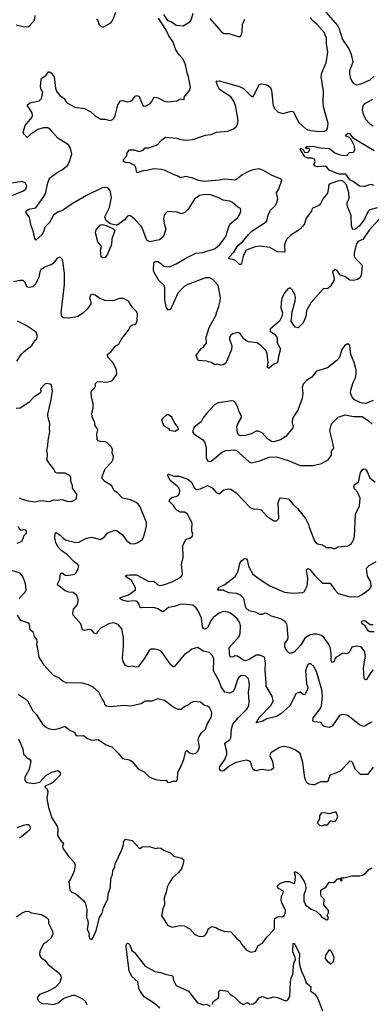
# Model space of a CAD drawing. Extents: x 2293878 to 2522763, y 823964 to 1006972.
# Tile 89 of 256: x 2336350 to 2339956, y 909005 to 919099. Entities that reach past the tile are written whole.
import ezdxf

# ---------------------------------------------------------------- set-up
doc = ezdxf.new("R2010")
doc.units = 0

msp = doc.modelspace()

# ---------------------------------------------------------------- linework, layer by layer
at = {"layer": '0CON20XD'}
for points in [[(2336312, 919048), (2336385, 919031), (2336435, 919027), (2336452, 919035), (2336503, 919095), (2336508, 919142)], [(2337138, 919108), (2337152, 919092), (2337160, 919055), (2337185, 919028), (2337205, 919022), (2337285, 919066), (2337304, 919095), (2337335, 919177)], [(2337825, 919154), (2337865, 919092), (2337905, 919082), (2337955, 919042), (2338025, 919036), (2338094, 919076), (2338110, 919095), (2338128, 919165)], [(2339488, 919175), (2339609, 919039), (2339627, 919005), (2339660, 918895), (2339725, 918800), (2339749, 918745), (2339766, 918665), (2339734, 918575), (2339733, 918547), (2339738, 918505), (2339755, 918468), (2339775, 918446), (2339805, 918433), (2339826, 918434), (2339860, 918445), (2339945, 918484), (2339985, 918521)], [(2336872, 917782), (2336850, 917815), (2336742, 917885), (2336664, 917975), (2336640, 917990), (2336595, 917992), (2336535, 917973), (2336464, 917926), (2336425, 917892), (2336394, 917924), (2336384, 917944), (2336407, 918015), (2336474, 918096), (2336481, 918115), (2336479, 918145), (2336430, 918215), (2336430, 918225), (2336455, 918248), (2336551, 918269), (2336575, 918293), (2336586, 918355), (2336571, 918385), (2336564, 918415), (2336569, 918485), (2336575, 918497), (2336620, 918530), (2336645, 918563), (2336655, 918566), (2336674, 918554), (2336703, 918515), (2336716, 918396), (2336731, 918361), (2336761, 918321), (2336805, 918290), (2336831, 918251), (2336915, 918201), (2337015, 918189), (2337079, 918155), (2337124, 918114), (2337181, 918081), (2337225, 918079), (2337275, 918066), (2337305, 918076), (2337325, 918104), (2337355, 918227), (2337383, 918267), (2337405, 918272), (2337455, 918257), (2337485, 918263), (2337510, 918280), (2337535, 918314), (2337555, 918323), (2337575, 918312), (2337615, 918212), (2337645, 918217), (2337684, 918236), (2337705, 918260), (2337725, 918300), (2337735, 918306), (2337769, 918299), (2337832, 918265), (2337865, 918256), (2337965, 918267), (2337995, 918288), (2338035, 918280), (2338038, 918305), (2338092, 918375), (2338101, 918405), (2338082, 918515), (2338066, 918555), (2338052, 918635), (2338026, 918695), (2337985, 918740), (2337951, 918791), (2337920, 918875), (2337881, 918935), (2337849, 918999), (2337773, 919115)], [(2340015, 917170), (2339940, 917150), (2339921, 917129), (2339885, 917055), (2339834, 916985), (2339795, 916952), (2339765, 916948), (2339754, 916984), (2339751, 917091), (2339708, 917195), (2339710, 917225), (2339729, 917265), (2339725, 917325), (2339703, 917405), (2339675, 917437), (2339650, 917450), (2339608, 917445), (2339525, 917412), (2339517, 917395), (2339518, 917375), (2339505, 917322), (2339461, 917265), (2339430, 917205), (2339417, 917193), (2339350, 917165), (2339341, 917135), (2339289, 917065), (2339272, 917008), (2339255, 916981), (2339225, 916952), (2339129, 916891), (2339086, 916845), (2339066, 916795), (2339068, 916715), (2338995, 916720), (2338915, 916762), (2338815, 916779), (2338765, 916772), (2338672, 916738), (2338646, 916685), (2338622, 916588), (2338605, 916590), (2338566, 916626), (2338546, 916636), (2338496, 916646), (2338499, 916665), (2338545, 916715), (2338588, 916785), (2338635, 916823), (2338695, 916898), (2338735, 916934), (2338858, 917012), (2338883, 917035), (2338899, 917095), (2338921, 917145), (2338969, 917191), (2338988, 917225), (2338996, 917264), (2338984, 917325), (2339007, 917365), (2339037, 917455), (2339030, 917465), (2338932, 917505), (2338845, 917558), (2338805, 917569), (2338745, 917559), (2338705, 917545), (2338629, 917505), (2338577, 917463), (2338555, 917455), (2338454, 917464), (2338395, 917455), (2338245, 917439), (2338185, 917450), (2338125, 917476), (2338055, 917490), (2337998, 917478), (2337965, 917500), (2337935, 917508), (2337836, 917556), (2337805, 917564), (2337725, 917569), (2337655, 917553), (2337615, 917551), (2337555, 917528), (2337547, 917545), (2337542, 917585), (2337529, 917605), (2337475, 917632), (2337435, 917636), (2337415, 917645), (2337413, 917667), (2337448, 917705), (2337453, 917735), (2337475, 917764), (2337525, 917766), (2337575, 917748), (2337615, 917763), (2337635, 917787), (2337675, 917786), (2337748, 917812), (2337767, 917823), (2337803, 917865), (2337845, 917894), (2337961, 917885), (2337985, 917874), (2338055, 917864), (2338125, 917871), (2338255, 917915), (2338315, 917923), (2338368, 917945), (2338485, 917955), (2338541, 917979), (2338575, 918005), (2338585, 918028), (2338589, 918065), (2338566, 918205), (2338546, 918265), (2338515, 918309), (2338398, 918385), (2338378, 918425), (2338365, 918470), (2338395, 918471), (2338605, 918415), (2338646, 918395), (2338715, 918324), (2338735, 918313), (2338745, 918313), (2338755, 918328), (2338805, 918435), (2338825, 918442), (2338868, 918435), (2338899, 918425), (2338923, 918405), (2338932, 918372), (2338949, 918215), (2338966, 918185), (2339002, 918152), (2339051, 918139), (2339135, 918161), (2339155, 918157), (2339214, 918045), (2339287, 917977), (2339333, 917963), (2339425, 917953), (2339475, 917955), (2339495, 917965), (2339507, 917983), (2339514, 918035), (2339467, 918205), (2339461, 918255), (2339464, 918365), (2339443, 918517), (2339449, 918555), (2339494, 918656), (2339510, 918765), (2339495, 918855), (2339495, 918905), (2339476, 918965), (2339396, 919055), (2339356, 919086), (2339329, 919119)], [(2338300, 919110), (2338415, 918977), (2338445, 918958), (2338495, 918959), (2338592, 918928), (2338612, 918928), (2338622, 918938), (2338633, 918975), (2338636, 919055), (2338642, 919068), (2338658, 919105)], [(2339970, 918280), (2339886, 918235), (2339870, 918215), (2339862, 918175), (2339870, 918140), (2339898, 918078), (2339941, 918031), (2339975, 918011)], [(2339981, 917401), (2339955, 917410), (2339926, 917404), (2339885, 917389), (2339835, 917391), (2339770, 917440), (2339735, 917457), (2339694, 917514), (2339627, 917515), (2339605, 917522), (2339525, 917556), (2339499, 917589), (2339485, 917598), (2339405, 917592), (2339379, 917599), (2339368, 917615), (2339380, 917645), (2339375, 917668), (2339348, 917678), (2339305, 917679), (2339274, 917694), (2339230, 917765), (2339228, 917775), (2339235, 917782), (2339258, 917768), (2339272, 917742), (2339295, 917737), (2339312, 917745), (2339327, 917767), (2339315, 917780), (2339285, 917780), (2339282, 917788), (2339295, 917800), (2339356, 917804), (2339435, 917786), (2339527, 917777), (2339582, 917735), (2339625, 917717), (2339655, 917709), (2339705, 917707), (2339734, 917736), (2339775, 917742), (2339787, 917765), (2339782, 917802), (2339747, 917877), (2339731, 917891), (2339698, 917905), (2339690, 917915), (2339717, 917937), (2339735, 917930), (2339763, 917893), (2339985, 917758)], [(2340065, 917085), (2339935, 916940), (2339868, 916845), (2339825, 916829), (2339805, 916805), (2339779, 916705), (2339779, 916675), (2339789, 916655), (2339855, 916589), (2339862, 916575), (2339853, 916477), (2339837, 916453), (2339814, 916436), (2339775, 916426), (2339735, 916430), (2339685, 916467), (2339635, 916480), (2339605, 916527), (2339585, 916538), (2339557, 916515), (2339573, 916465), (2339575, 916430), (2339533, 916365), (2339505, 916340), (2339465, 916342), (2339335, 916195), (2339291, 916119), (2339286, 916055), (2339257, 915993), (2339205, 915939), (2339176, 915946), (2339134, 916005), (2339146, 916105), (2339175, 916215), (2339178, 916255), (2339171, 916281), (2339145, 916330), (2339125, 916350), (2339100, 916340), (2339068, 916302), (2339040, 916245), (2339030, 916195), (2339028, 916145), (2339044, 916094), (2339039, 916055), (2339013, 916007), (2338918, 915925), (2338920, 915905), (2338964, 915874), (2338988, 915845), (2338992, 915835), (2338990, 915785), (2339024, 915725), (2339004, 915645), (2338995, 915580), (2338955, 915567), (2338910, 915525), (2338900, 915525), (2338893, 915535), (2338898, 915585), (2338889, 915675), (2338876, 915705), (2338825, 915757), (2338785, 915786), (2338695, 915798), (2338669, 915809), (2338648, 915828), (2338606, 915885), (2338585, 915891), (2338535, 915878), (2338516, 915865), (2338502, 915845), (2338500, 915825), (2338524, 915754), (2338523, 915717), (2338463, 915577), (2338435, 915562), (2338405, 915558), (2338375, 915567), (2338355, 915562), (2338315, 915586), (2338265, 915599), (2338180, 915605), (2338160, 915655), (2338215, 915732), (2338236, 915744), (2338265, 915782), (2338263, 915845), (2338294, 915945), (2338362, 916065), (2338371, 916105), (2338392, 916158), (2338406, 916215), (2338408, 916252), (2338386, 916375), (2338331, 916435), (2338295, 916451), (2338255, 916453), (2338075, 916385), (2338036, 916365), (2337971, 916295), (2337895, 916128), (2337875, 916122), (2337854, 916145), (2337837, 916225), (2337840, 916355), (2337830, 916375), (2337776, 916425), (2337726, 916515), (2337721, 916535), (2337726, 916605), (2337740, 916620), (2337765, 916620), (2337795, 916604), (2337823, 916573), (2337885, 916567), (2337954, 916595), (2338055, 916656), (2338155, 916705), (2338225, 916712), (2338336, 916746), (2338355, 916755), (2338404, 916795), (2338465, 916875), (2338494, 916976), (2338506, 917004), (2338588, 917072), (2338605, 917100), (2338619, 917135), (2338614, 917164), (2338587, 917177), (2338534, 917224), (2338505, 917239), (2338435, 917249), (2338385, 917278), (2338297, 917307), (2338230, 917305), (2338195, 917296), (2338142, 917258), (2338076, 917155), (2338045, 917124), (2338005, 917109), (2337965, 917126), (2337865, 917133), (2337831, 917095), (2337826, 917055), (2337834, 916995), (2337847, 916955), (2337826, 916875), (2337785, 916844), (2337685, 916822), (2337655, 916838), (2337607, 916965), (2337595, 916984), (2337535, 917048), (2337485, 917088), (2337475, 917091), (2337455, 917084), (2337425, 917048), (2337359, 917001), (2337338, 916992), (2337278, 917008), (2337232, 917045), (2337222, 917078), (2337271, 917175), (2337290, 917275), (2337277, 917347), (2337255, 917374), (2337215, 917378), (2337189, 917371), (2337035, 917298), (2336888, 917212), (2336788, 917142), (2336739, 917125), (2336698, 917095), (2336655, 917019), (2336608, 916972), (2336594, 916925), (2336578, 916895), (2336515, 916838), (2336504, 916855), (2336487, 916935), (2336466, 916985), (2336450, 917070), (2336414, 917125), (2336426, 917145), (2336445, 917157), (2336515, 917172), (2336591, 917275), (2336614, 917315), (2336638, 917425), (2336657, 917475), (2336735, 917533), (2336785, 917559), (2336842, 917608), (2336864, 917655), (2336885, 917725), (2336872, 917782)], [(2336261, 917295), (2336390, 917345), (2336414, 917365), (2336422, 917395), (2336405, 917426), (2336375, 917439), (2336265, 917424)], [(2337198, 916658), (2337187, 916667), (2337178, 916735), (2337188, 916775), (2337152, 916822), (2337129, 916915), (2337135, 916946), (2337175, 916993), (2337195, 917001), (2337235, 916990), (2337305, 916960), (2337323, 916945), (2337325, 916935), (2337296, 916854), (2337291, 916795), (2337252, 916695), (2337225, 916662), (2337198, 916658)], [(2337066, 912846), (2337015, 912838), (2336994, 912844), (2336976, 912905), (2336899, 912995), (2336894, 913015), (2336901, 913055), (2336943, 913105), (2336951, 913135), (2336951, 913155), (2336936, 913195), (2336898, 913228), (2336855, 913231), (2336815, 913245), (2336739, 913305), (2336736, 913315), (2336761, 913365), (2336767, 913423), (2336785, 913427), (2336816, 913406), (2336835, 913402), (2336915, 913416), (2336926, 913425), (2336951, 913469), (2336958, 913495), (2336947, 913515), (2336910, 913540), (2336838, 913615), (2336785, 913652), (2336745, 913690), (2336719, 913735), (2336710, 913785), (2336715, 913832), (2336725, 913843), (2336765, 913815), (2336799, 913779), (2336820, 913765), (2336925, 913740), (2336956, 913744), (2337036, 913784), (2337090, 913795), (2337175, 913770), (2337216, 913794), (2337255, 913838), (2337325, 913864), (2337348, 913858), (2337405, 913817), (2337445, 913761), (2337485, 913729), (2337525, 913726), (2337555, 913736), (2337605, 913768), (2337617, 913785), (2337637, 913847), (2337650, 913915), (2337649, 913945), (2337586, 914105), (2337570, 914130), (2337545, 914151), (2337486, 914176), (2337405, 914194), (2337355, 914246), (2337320, 914270), (2337295, 914321), (2337224, 914365), (2337196, 914395), (2337194, 914415), (2337225, 914493), (2337294, 914565), (2337307, 914593), (2337312, 914622), (2337299, 914655), (2337301, 914695), (2337289, 914719), (2337245, 914765), (2337225, 914773), (2337174, 914774), (2337155, 914781), (2337144, 914795), (2337140, 914855), (2337150, 914895), (2337142, 914915), (2337124, 914934), (2337120, 914965), (2337094, 915026), (2337091, 915065), (2337103, 915115), (2337103, 915165), (2337087, 915225), (2337083, 915285), (2337092, 915305), (2337117, 915325), (2337128, 915345), (2337123, 915365), (2337143, 915385), (2337165, 915389), (2337244, 915384), (2337294, 915396), (2337310, 915410), (2337346, 915465), (2337344, 915505), (2337334, 915535), (2337304, 915585), (2337255, 915641), (2337249, 915665), (2337286, 915695), (2337336, 915754), (2337365, 915774), (2337391, 915819), (2337466, 915915), (2337485, 915957), (2337505, 915971), (2337535, 915974), (2337546, 915985), (2337556, 916015), (2337559, 916085), (2337547, 916107), (2337508, 916148), (2337481, 916191), (2337465, 916212), (2337415, 916242), (2337375, 916241), (2337306, 916216), (2337225, 916221), (2337172, 916242), (2337123, 916275), (2337095, 916284), (2337077, 916275), (2337070, 916255), (2337069, 916235), (2337081, 916205), (2337079, 916185), (2337046, 916134), (2336995, 916087), (2336945, 916056), (2336915, 916049), (2336849, 916039), (2336795, 916043), (2336782, 916055), (2336774, 916095), (2336810, 916385), (2336809, 916499), (2336793, 916623), (2336784, 916645), (2336765, 916666), (2336735, 916654), (2336699, 916605), (2336680, 916590), (2336611, 916565), (2336565, 916536), (2336555, 916513), (2336545, 916455), (2336507, 916383), (2336485, 916362), (2336445, 916352), (2336428, 916358), (2336406, 916405), (2336385, 916424), (2336355, 916426), (2336285, 916411)], [(2336322, 915598), (2336366, 915665), (2336395, 915696), (2336475, 915758), (2336508, 915812), (2336525, 915827), (2336531, 915855), (2336518, 915895), (2336415, 915965), (2336329, 916009)], [(2339975, 915194), (2339895, 915166), (2339865, 915168), (2339843, 915173), (2339785, 915202), (2339755, 915237), (2339744, 915275), (2339745, 915300), (2339770, 915380), (2339794, 915426), (2339801, 915469), (2339801, 915505), (2339781, 915585), (2339747, 915665), (2339735, 915760), (2339725, 915772), (2339705, 915772), (2339682, 915755), (2339655, 915718), (2339629, 915635), (2339604, 915606), (2339505, 915529), (2339393, 915497), (2339345, 915435), (2339295, 915402), (2339258, 915362), (2339248, 915328), (2339255, 915275), (2339247, 915215), (2339201, 915095), (2339156, 915024), (2339144, 914985), (2339144, 914964), (2339154, 914935), (2339151, 914915), (2339079, 914825), (2339025, 914793), (2338955, 914773), (2338933, 914775), (2338892, 914802), (2338838, 914865), (2338795, 914881), (2338775, 914879), (2338725, 914852), (2338665, 914836), (2338614, 914834), (2338595, 914843), (2338584, 914865), (2338576, 914925), (2338586, 914955), (2338625, 915020), (2338626, 915035), (2338598, 915085), (2338586, 915126), (2338560, 915175), (2338547, 915187), (2338525, 915193), (2338385, 915170), (2338349, 915151), (2338268, 915065), (2338232, 915018), (2338211, 914975), (2338140, 914920), (2338122, 914875), (2338137, 914855), (2338226, 914796), (2338245, 914772), (2338263, 914715), (2338262, 914612), (2338275, 914576), (2338295, 914568), (2338315, 914573), (2338391, 914639), (2338418, 914662), (2338465, 914682), (2338555, 914689), (2338572, 914682), (2338705, 914567), (2338725, 914556), (2338814, 914576), (2338910, 914615), (2338985, 914619), (2339115, 914578), (2339225, 914527), (2339355, 914527)], [(2336345, 914197), (2336375, 914182), (2336436, 914166), (2336505, 914156), (2336565, 914171), (2336655, 914160), (2336695, 914176), (2336735, 914173), (2336785, 914180), (2336834, 914164), (2336885, 914158), (2336932, 914188), (2336937, 914235), (2336892, 914295), (2336891, 914325), (2336874, 914365), (2336874, 914405), (2336864, 914425), (2336815, 914449), (2336735, 914450), (2336717, 914457), (2336701, 914491), (2336651, 914551), (2336631, 914585), (2336634, 914645), (2336627, 914685), (2336640, 914735), (2336642, 914785), (2336660, 914875), (2336654, 914905), (2336658, 914962), (2336650, 914995), (2336637, 915035), (2336637, 915055), (2336674, 915205), (2336688, 915295), (2336675, 915352), (2336662, 915362), (2336625, 915370), (2336610, 915365), (2336564, 915315), (2336566, 915285), (2336559, 915271), (2336497, 915233), (2336445, 915174), (2336355, 915116), (2336315, 915113)], [(2337945, 914882), (2337977, 914903), (2337962, 914935), (2337934, 914974), (2337911, 915025), (2337875, 915049), (2337855, 915049), (2337817, 915015), (2337803, 914995), (2337828, 914935), (2337875, 914908), (2337885, 914892), (2337945, 914882)], [(2339355, 914527), (2339375, 914533), (2339445, 914550), (2339514, 914586), (2339547, 914635), (2339549, 914675), (2339570, 914705), (2339559, 914775), (2339530, 914885), (2339548, 914955), (2339615, 915025), (2339687, 915047), (2339775, 915032), (2339861, 915031), (2339927, 914987), (2339965, 914951)], [(2338542, 912568), (2338515, 912562), (2338506, 912575), (2338499, 912655), (2338515, 912681), (2338600, 912775), (2338610, 912805), (2338616, 912886), (2338609, 912915), (2338576, 912965), (2338511, 913015), (2338486, 913026), (2338445, 913032), (2338425, 913030), (2338396, 913014), (2338335, 912969), (2338310, 912935), (2338278, 912872), (2338265, 912859), (2338245, 912852), (2338235, 912856), (2338223, 912873), (2338213, 912965), (2338185, 913032), (2338160, 913070), (2338125, 913096), (2338025, 913107), (2337995, 913104), (2337935, 913082), (2337875, 913072), (2337825, 913031), (2337815, 913030), (2337765, 913060), (2337725, 913073), (2337595, 913070), (2337583, 913075), (2337576, 913106), (2337555, 913136), (2337535, 913140), (2337456, 913136), (2337395, 913150), (2337376, 913165), (2337384, 913176), (2337465, 913202), (2337537, 913255), (2337536, 913275), (2337495, 913348), (2337432, 913395), (2337450, 913405), (2337475, 913409), (2337547, 913407), (2337675, 913340), (2337725, 913344), (2337766, 913306), (2337785, 913298), (2337825, 913305), (2337915, 913337), (2338001, 913385), (2338016, 913405), (2338019, 913425), (2338009, 913515), (2338026, 913584), (2338024, 913706), (2338052, 913765), (2338065, 913777), (2338095, 913783), (2338118, 913802), (2338124, 913825), (2338114, 913854), (2338114, 913876), (2338120, 913935), (2338075, 914025), (2338045, 914051), (2337995, 914051), (2337965, 914069), (2337948, 914085), (2337928, 914118), (2337888, 914155), (2337884, 914165), (2337894, 914186), (2337915, 914203), (2337955, 914210), (2337975, 914222), (2337990, 914245), (2337993, 914265), (2337984, 914295), (2337965, 914318), (2337894, 914374), (2337868, 914425), (2337868, 914435), (2337875, 914439), (2337935, 914419), (2337985, 914420), (2338075, 914387), (2338110, 914360), (2338143, 914295), (2338164, 914284), (2338205, 914290), (2338275, 914322), (2338325, 914299), (2338365, 914251), (2338395, 914239), (2338445, 914278), (2338495, 914290), (2338515, 914287), (2338569, 914249), (2338715, 914099), (2338744, 914084), (2338795, 914082), (2338825, 914074), (2338885, 914008), (2338955, 913963), (2338985, 913960), (2339009, 913985), (2339002, 914145), (2339014, 914185), (2339025, 914196), (2339105, 914188), (2339155, 914128), (2339198, 914088), (2339280, 913985), (2339313, 913925), (2339320, 913895), (2339375, 913757), (2339389, 913735), (2339405, 913724), (2339455, 913716), (2339495, 913687), (2339545, 913689), (2339575, 913673), (2339615, 913694), (2339715, 913704), (2339750, 913725), (2339761, 913739), (2339774, 913766), (2339782, 913805), (2339795, 914030), (2339836, 914114), (2339841, 914195), (2339816, 914255), (2339785, 914289), (2339776, 914315), (2339785, 914334), (2339821, 914359), (2339829, 914371), (2339845, 914458), (2339865, 914487), (2339875, 914493), (2339895, 914490), (2339918, 914458), (2339942, 914402), (2339995, 914359)], [(2336325, 913731), (2336375, 913752), (2336380, 913775), (2336390, 913785), (2336392, 913808), (2336418, 913835), (2336418, 913855), (2336408, 913865), (2336385, 913869), (2336365, 913862), (2336351, 913871), (2336333, 913903)], [(2339975, 912435), (2339950, 912405), (2339906, 912335), (2339895, 912332), (2339883, 912345), (2339876, 912455), (2339895, 912575), (2339887, 912625), (2339860, 912660), (2339845, 912670), (2339807, 912677), (2339755, 912667), (2339737, 912623), (2339717, 912603), (2339705, 912598), (2339665, 912606), (2339655, 912602), (2339631, 912579), (2339595, 912564), (2339582, 912548), (2339575, 912518), (2339555, 912510), (2339546, 912516), (2339543, 912533), (2339543, 912605), (2339534, 912665), (2339515, 912705), (2339473, 912763), (2339445, 912786), (2339398, 912798), (2339365, 912799), (2339321, 912789), (2339273, 912757), (2339235, 912693), (2339166, 912615), (2339135, 912603), (2339114, 912604), (2339088, 912628), (2339069, 912665), (2339069, 912705), (2339095, 912741), (2339102, 912765), (2339094, 912885), (2339089, 912905), (2339074, 912925), (2339027, 912955), (2338933, 912983), (2338885, 913012), (2338865, 913014), (2338835, 913002), (2338815, 913002), (2338775, 913022), (2338705, 913039), (2338669, 913069), (2338649, 913165), (2338615, 913200), (2338575, 913218), (2338495, 913224), (2338435, 913251), (2338385, 913250), (2338380, 913255), (2338395, 913280), (2338455, 913308), (2338559, 913391), (2338591, 913445), (2338606, 913524), (2338625, 913552), (2338656, 913574), (2338675, 913573), (2338682, 913562), (2338696, 913495), (2338740, 913415), (2338795, 913372), (2338915, 913295), (2339065, 913231), (2339155, 913220), (2339250, 913225), (2339267, 913233), (2339298, 913295), (2339302, 913315), (2339305, 913375), (2339292, 913455), (2339295, 913466), (2339305, 913471), (2339325, 913464), (2339373, 913405), (2339455, 913324), (2339535, 913321), (2339577, 913257), (2339616, 913215), (2339738, 913182), (2339825, 913185), (2339863, 913207), (2339934, 913256), (2339954, 913286), (2339950, 913335), (2339918, 913395), (2339906, 913475), (2339935, 913504), (2340007, 913545)], [(2336348, 913162), (2336358, 913182), (2336405, 913231), (2336415, 913255), (2336408, 913315), (2336386, 913385), (2336354, 913424), (2336265, 913451)], [(2336335, 912184), (2336425, 912124), (2336485, 912015), (2336520, 911980), (2336585, 911876), (2336625, 911844), (2336655, 911829), (2336695, 911821), (2336755, 911831), (2336795, 911850), (2336815, 911852), (2336864, 911814), (2336907, 911795), (2336925, 911768), (2336938, 911758), (2337005, 911759), (2337045, 911729), (2337085, 911714), (2337155, 911720), (2337236, 911666), (2337295, 911643), (2337363, 911575), (2337404, 911524), (2337475, 911510), (2337504, 911494), (2337565, 911418), (2337625, 911388), (2337676, 911336), (2337741, 911311), (2337815, 911300), (2337852, 911302), (2337865, 911282), (2337885, 911280), (2337925, 911292), (2337957, 911293), (2337969, 911311), (2337972, 911385), (2337997, 911425), (2338034, 911515), (2338055, 911600), (2338065, 911607), (2338092, 911582), (2338125, 911571), (2338155, 911581), (2338180, 911605), (2338194, 911645), (2338181, 911715), (2338186, 911745), (2338211, 911785), (2338256, 911825), (2338272, 911875), (2338312, 911945), (2338321, 911985), (2338318, 912005), (2338295, 912047), (2338275, 912061), (2338245, 912069), (2338205, 912103), (2338135, 912108), (2338098, 912092), (2338080, 912075), (2338045, 912059), (2338005, 912027), (2337978, 912028), (2337935, 912045), (2337835, 912121), (2337765, 912138), (2337705, 912114), (2337636, 912114), (2337595, 912086), (2337485, 912061), (2337425, 912068), (2337275, 912056), (2337240, 912060), (2337225, 912072), (2337216, 912106), (2337194, 912135), (2337163, 912205), (2337105, 912257), (2337055, 912281), (2336995, 912298), (2336825, 912299), (2336795, 912314), (2336743, 912355), (2336696, 912375), (2336601, 912481), (2336551, 912565), (2336533, 912667), (2336526, 912685), (2336530, 912725), (2336524, 912744), (2336503, 912775), (2336491, 912815), (2336458, 912845), (2336452, 912902), (2336434, 912914), (2336361, 912941), (2336328, 912995)], [(2339976, 911435), (2339918, 911362), (2339845, 911359), (2339789, 911415), (2339765, 911480), (2339754, 911494), (2339735, 911497), (2339638, 911395), (2339575, 911368), (2339533, 911357), (2339506, 911284), (2339435, 911286), (2339375, 911256), (2339355, 911254), (2339315, 911260), (2339296, 911275), (2339284, 911295), (2339273, 911325), (2339253, 911483), (2339226, 911575), (2339175, 911612), (2339115, 911636), (2339055, 911648), (2339015, 911639), (2338925, 911583), (2338916, 911555), (2338944, 911495), (2338952, 911425), (2338933, 911407), (2338905, 911402), (2338825, 911411), (2338775, 911398), (2338760, 911400), (2338745, 911411), (2338733, 911433), (2338716, 911495), (2338675, 911508), (2338570, 911485), (2338497, 911445), (2338445, 911399), (2338415, 911394), (2338398, 911415), (2338398, 911435), (2338455, 911515), (2338474, 911565), (2338473, 911595), (2338454, 911675), (2338468, 911692), (2338505, 911715), (2338516, 911735), (2338523, 911825), (2338537, 911875), (2338595, 911946), (2338681, 912029), (2338701, 912065), (2338704, 912105), (2338696, 912204), (2338707, 912275), (2338704, 912315), (2338695, 912341), (2338669, 912369), (2338645, 912377), (2338619, 912371), (2338598, 912355), (2338585, 912335), (2338554, 912235), (2338539, 912211), (2338505, 912193), (2338455, 912204), (2338415, 912259), (2338397, 912317), (2338339, 912425), (2338342, 912542), (2338331, 912575), (2338295, 912610), (2338235, 912624), (2338175, 912664), (2338114, 912646), (2338093, 912625), (2338039, 912592), (2337935, 912466), (2337923, 912465), (2337901, 912485), (2337805, 912622), (2337770, 912640), (2337735, 912646), (2337695, 912644), (2337678, 912632), (2337625, 912546), (2337564, 912466), (2337545, 912462), (2337505, 912471), (2337465, 912464), (2337435, 912477), (2337410, 912520), (2337404, 912555), (2337415, 912675), (2337414, 912765), (2337396, 912855), (2337359, 912899), (2337315, 912917), (2337271, 912909), (2337185, 912864), (2337147, 912825), (2337135, 912803), (2337115, 912808), (2337087, 912845), (2337066, 912846)], [(2339984, 912824), (2339940, 912825), (2339923, 912835), (2339894, 912885), (2339863, 912905), (2339857, 912925), (2339864, 912935), (2339888, 912938), (2339945, 912898), (2339975, 912900)], [(2339966, 911896), (2339950, 911895), (2339892, 911858), (2339875, 911854), (2339835, 911871), (2339715, 911964), (2339674, 911976), (2339647, 911973), (2339631, 911965), (2339554, 911856), (2339525, 911844), (2339474, 911854), (2339455, 911868), (2339446, 911886), (2339435, 911894), (2339375, 911899), (2339362, 911905), (2339356, 911916), (2339360, 911940), (2339430, 912035), (2339446, 912065), (2339455, 912165), (2339447, 912227), (2339395, 912417), (2339365, 912467), (2339335, 912494), (2339316, 912494), (2339300, 912480), (2339280, 912425), (2339293, 912293), (2339306, 912255), (2339305, 912238), (2339275, 912182), (2339265, 912178), (2339226, 912206), (2339185, 912191), (2339120, 912065), (2339028, 911982), (2338985, 911955), (2338885, 911930), (2338845, 911907), (2338775, 911892), (2338806, 911945), (2338930, 912070), (2338950, 912115), (2338940, 912165), (2338876, 912265), (2338879, 912305), (2338868, 912425), (2338870, 912505), (2338862, 912562), (2338813, 912583), (2338775, 912583), (2338705, 912540), (2338665, 912526), (2338638, 912535), (2338585, 912574), (2338556, 912576), (2338542, 912568)], [(2336337, 911727), (2336381, 911625), (2336388, 911568), (2336425, 911530), (2336454, 911514), (2336465, 911498), (2336447, 911415), (2336431, 911381), (2336404, 911335), (2336402, 911302), (2336413, 911285), (2336428, 911278), (2336495, 911268), (2336555, 911282), (2336619, 911351), (2336681, 911385), (2336745, 911401), (2336764, 911385), (2336765, 911354), (2336698, 911285), (2336675, 911268), (2336613, 911245), (2336609, 911235), (2336632, 911212), (2336638, 911188), (2336628, 911115), (2336644, 911024), (2336681, 910915), (2336737, 910825), (2336742, 910795), (2336739, 910735), (2336775, 910678), (2336800, 910655), (2336788, 910625), (2336791, 910605), (2336847, 910527), (2336904, 910465), (2336920, 910435), (2336909, 910371), (2336876, 910295), (2336854, 910265), (2336863, 910175), (2336884, 910154), (2336925, 910138), (2337006, 910065), (2337021, 910045), (2337037, 909975), (2337036, 909896), (2337046, 909875), (2337052, 909835), (2337041, 909771), (2337062, 909735), (2337060, 909705), (2337070, 909675), (2337085, 909670), (2337105, 909690), (2337135, 909760), (2337170, 909895), (2337195, 909938), (2337210, 909995), (2337254, 910085), (2337258, 910135), (2337282, 910205), (2337286, 910295), (2337301, 910335), (2337306, 910375), (2337324, 910415), (2337329, 910445), (2337395, 910580), (2337410, 910625), (2337417, 910675), (2337435, 910697), (2337503, 910683), (2337577, 910603), (2337590, 910605), (2337605, 910620), (2337685, 910622), (2337697, 910617), (2337745, 910602), (2337765, 910608), (2337800, 910605), (2337826, 910586), (2337898, 910558), (2337930, 910525), (2338012, 910502), (2338032, 910485), (2338027, 910445), (2338008, 910395), (2337977, 910355), (2337918, 910302), (2337882, 910248), (2337862, 910205), (2337852, 910155), (2337830, 910095), (2337836, 910025), (2337818, 909985), (2337803, 909915), (2337867, 909817), (2337915, 909797), (2337995, 909814), (2338035, 909809), (2338095, 909778), (2338145, 909720), (2338195, 909700), (2338235, 909704), (2338249, 909711), (2338265, 909730), (2338287, 909783), (2338325, 909801), (2338363, 909793), (2338395, 909771), (2338445, 909753), (2338515, 909749), (2338551, 909711), (2338574, 909684), (2338607, 909657), (2338625, 909622), (2338675, 909558), (2338725, 909538), (2338769, 909551), (2338795, 909608), (2338840, 909630), (2338885, 909693), (2338960, 909770), (2338964, 909786), (2338962, 909865), (2338968, 909885), (2338995, 909903), (2339050, 909905), (2339062, 909915), (2339074, 909936), (2339076, 909966), (2339038, 910045), (2339030, 910075), (2339035, 910110), (2339053, 910145), (2339057, 910165), (2339005, 910192), (2338990, 910215), (2339025, 910246), (2339075, 910264), (2339115, 910262), (2339155, 910246), (2339173, 910247), (2339179, 910319), (2339168, 910355), (2339173, 910367), (2339195, 910357), (2339225, 910330), (2339269, 910265), (2339281, 910231), (2339285, 910195), (2339282, 910175), (2339263, 910127), (2339263, 910063), (2339281, 910025), (2339339, 909981), (2339389, 909959), (2339427, 909927), (2339445, 909903), (2339495, 909870), (2339510, 909875), (2339517, 909895), (2339502, 909915), (2339517, 909943), (2339517, 909965), (2339470, 910025), (2339472, 910082), (2339443, 910115), (2339438, 910135), (2339440, 910175), (2339490, 910205), (2339523, 910257), (2339567, 910253), (2339585, 910262), (2339608, 910292), (2339640, 910290), (2339640, 910275), (2339655, 910270), (2339658, 910278), (2339640, 910290), (2339645, 910300), (2339675, 910300), (2339755, 910322), (2339835, 910321), (2339865, 910330), (2339901, 910349), (2339932, 910385), (2339966, 910404)], [(2339445, 910834), (2339475, 910844), (2339506, 910844), (2339540, 910885), (2339575, 910880), (2339592, 910888), (2339614, 910925), (2339595, 910974), (2339582, 910975), (2339525, 910956), (2339475, 910969), (2339442, 910965), (2339424, 910936), (2339424, 910905), (2339402, 910865), (2339425, 910841), (2339445, 910834)], [(2336325, 910817), (2336389, 910841), (2336415, 910849), (2336439, 910849), (2336454, 910834), (2336458, 910805), (2336449, 910791), (2336367, 910723), (2336345, 910712)], [(2336315, 909903), (2336376, 909944), (2336415, 909959), (2336442, 909955), (2336472, 909942), (2336575, 909924), (2336626, 909895), (2336644, 909875), (2336644, 909835), (2336687, 909755), (2336691, 909725), (2336671, 909685), (2336625, 909642), (2336594, 909625), (2336557, 909545), (2336552, 909515), (2336566, 909486), (2336606, 909456), (2336640, 909415), (2336745, 909332), (2336767, 909305), (2336774, 909275), (2336762, 909228), (2336712, 909178), (2336635, 909136), (2336552, 909105), (2336528, 909075), (2336538, 909045), (2336555, 909028), (2336585, 909014), (2336645, 909011), (2336695, 909001), (2336745, 909021), (2336802, 909068), (2336895, 909100), (2336915, 909100), (2336995, 909060), (2337024, 909034), (2337037, 909003)], [(2337786, 908966), (2337733, 909013), (2337625, 909080), (2337595, 909125), (2337575, 909160), (2337560, 909235), (2337505, 909285), (2337471, 909345), (2337442, 909598), (2337445, 909622), (2337455, 909630), (2337465, 909629), (2337478, 909615), (2337499, 909555), (2337526, 909535), (2337635, 909394), (2337735, 909340), (2337795, 909332), (2337855, 909309), (2337911, 909301), (2337919, 909289), (2337927, 909247), (2337955, 909198), (2338080, 909140), (2338175, 909020), (2338235, 908998), (2338267, 909007), (2338305, 908987)], [(2338328, 909002), (2338332, 909025), (2338348, 909042), (2338384, 909066), (2338392, 909085), (2338392, 909135), (2338405, 909150), (2338415, 909150), (2338481, 909141), (2338509, 909109), (2338550, 909080), (2338605, 909028), (2338644, 909004), (2338685, 909022), (2338710, 909005), (2338745, 909008), (2338772, 909028), (2338805, 909072), (2338835, 909086), (2338895, 909064), (2338955, 909080), (2338995, 909074), (2339075, 909041), (2339099, 909051), (2339119, 909085), (2339126, 909234), (2339134, 909275), (2339151, 909315), (2339160, 909425), (2339179, 909465), (2339176, 909485), (2339151, 909541), (2339155, 909628), (2339165, 909630), (2339221, 909525), (2339216, 909445), (2339223, 909395), (2339243, 909335), (2339272, 909275), (2339287, 909225), (2339336, 909186), (2339334, 909144), (2339375, 909113), (2339405, 909071), (2339457, 908937)], [(2339545, 909420), (2339568, 909442), (2339576, 909485), (2339548, 909545), (2339535, 909560), (2339525, 909562), (2339485, 909510), (2339484, 909475), (2339510, 909440), (2339545, 909420)]]:
    msp.add_lwpolyline(points, dxfattribs=at)

doc.saveas('drawing.dxf')
